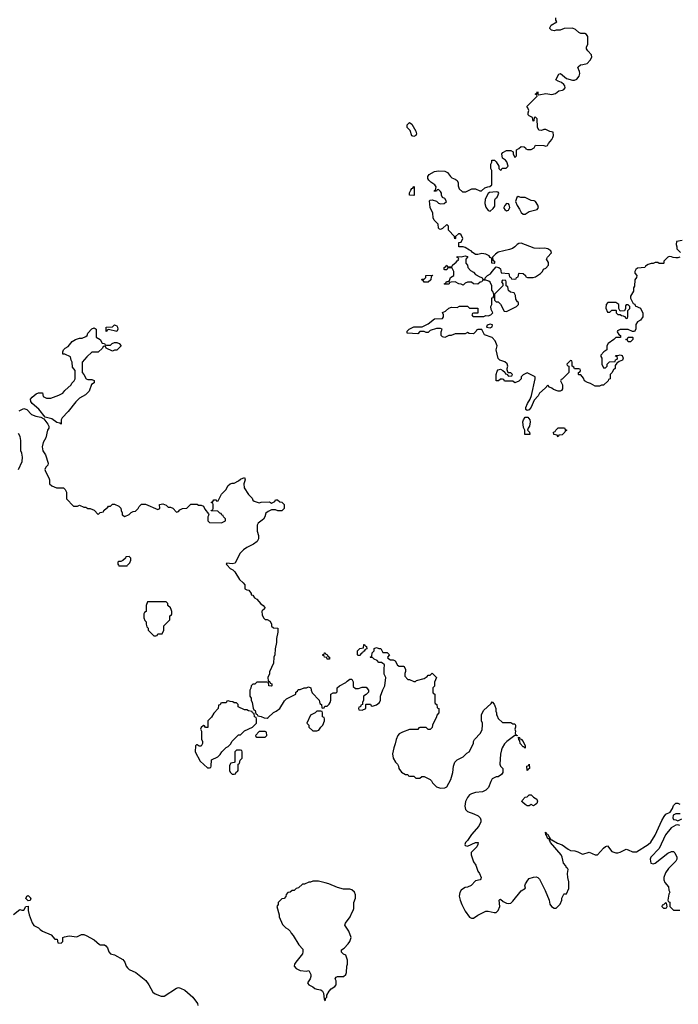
# Model space of a CAD drawing. Header units: inches. Extents: x 2494115 to 2685112, y 774173 to 915163.
# Tile 69 of 215: x 2572069 to 2578455, y 875741 to 885292. Entities that reach past the tile are written whole.
import ezdxf

# ---------------------------------------------------------------- set-up
doc = ezdxf.new("R2010")
doc.units = ezdxf.units.IN
doc.header["$MEASUREMENT"] = 0
doc.layers.add('C5877', color=7, linetype='Continuous')
doc.layers.add('C5878', color=7, linetype='Continuous')

msp = doc.modelspace()

# ---------------------------------------------------------------- linework, layer by layer
at = {"layer": 'C5877', "color": 5}
for points, elevation in [([(2573027, 880000), (2573030, 879994), (2573110, 879994), (2573115.4, 880000)], 60), ([(2574081.8, 880000), (2574111.3, 879970), (2574135.5, 879955.5), (2574155.9, 879935.9), (2574200.7, 879860.7), (2574236, 879830), (2574250.8, 879810), (2574252, 879772), (2574270, 879762), (2574290, 879758), (2574312.7, 879727.3), (2574312.7, 879712.7), (2574330, 879711.3), (2574344.7, 879684.7), (2574370, 879671.3), (2574407.1, 879627.1), (2574431, 879610), (2574444.7, 879590), (2574442, 879578), (2574421, 879559), (2574418, 879550), (2574419.6, 879519.6), (2574431.6, 879491.6), (2574450, 879474), (2574470, 879474), (2574496.9, 879456.9), (2574512, 879430), (2574512, 879410), (2574530, 879392), (2574572, 879390), (2574571.6, 879351.6), (2574558, 879290), (2574558, 879250), (2574544.7, 879190), (2574542, 879130), (2574532, 879110), (2574531.3, 879050), (2574492.7, 878967.3), (2574491.6, 878948.4), (2574474, 878910), (2574478, 878878), (2574492.7, 878872.7), (2574498, 878858), (2574514, 878850), (2574514, 878830), (2574510, 878826), (2574486, 878830), (2574482, 878862), (2574470, 878866), (2574370, 878866), (2574350, 878846), (2574330, 878846), (2574314, 878830), (2574311.6, 878808.4), (2574302, 878790), (2574302, 878730), (2574312, 878710), (2574312, 878690), (2574322, 878670), (2574332.7, 878612.7), (2574338, 878598), (2574352, 878590), (2574358, 878558), (2574372, 878552), (2574378, 878538), (2574410, 878532), (2574439.6, 878519.6), (2574470, 878518), (2574478, 878522), (2574529.1, 878570.9), (2574555.5, 878584.5), (2574590, 878611.3), (2574636.4, 878683.6), (2574656.4, 878703.6), (2574746, 878750), (2574746, 878770), (2574762, 878778), (2574770, 878794), (2574790, 878794), (2574828.4, 878811.6), (2574850, 878812), (2574870, 878822), (2574892.7, 878812.7), (2574894, 878790), (2574903.6, 878763.6), (2574974, 878690), (2574978, 878658), (2574994, 878650), (2574998, 878618), (2575010, 878614), (2575022, 878618), (2575027.3, 878632.7), (2575050, 878634), (2575070, 878654), (2575078, 878670), (2575086, 878690), (2575086, 878750), (2575110, 878762), (2575138, 878762), (2575147.3, 878772.7), (2575148, 878810), (2575169, 878831), (2575230, 878862), (2575243.1, 878876.9), (2575270, 878894), (2575290, 878894), (2575302, 878870), (2575303.6, 878823.6), (2575323.6, 878803.6), (2575354.6, 878805.4), (2575390, 878816), (2575430, 878816), (2575451.3, 878790), (2575451, 878769), (2575430, 878746), (2575402, 878730), (2575402, 878690), (2575394, 878670), (2575394, 878650), (2575378, 878642), (2575372.7, 878627.3), (2575358, 878622), (2575354, 878610), (2575358, 878598), (2575390, 878594), (2575426, 878610), (2575426, 878650), (2575430, 878654), (2575470, 878654), (2575478, 878638), (2575490, 878634), (2575530, 878644.7), (2575558, 878670), (2575568, 878690), (2575568, 878730), (2575589.3, 878790.7), (2575609, 878831), (2575618, 878910), (2575604, 878944), (2575602, 878998), (2575606, 879030), (2575602, 879042), (2575590, 879046), (2575578, 879058), (2575550, 879058), (2575535.3, 879075.3), (2575506, 879090), (2575490, 879106), (2575470, 879106), (2575466, 879110), (2575482, 879118), (2575488.4, 879151.6), (2575506, 879170), (2575507.3, 879192.7), (2575530, 879202), (2575550, 879194), (2575570, 879194), (2575590, 879154), (2575632.7, 879152.7), (2575654, 879130), (2575634, 879110), (2575638, 879098), (2575663.6, 879083.6), (2575690, 879082), (2575710, 879074), (2575731.6, 879031.6), (2575750, 879022), (2575790, 879022), (2575796.9, 879016.9), (2575811.3, 878990), (2575811.3, 878968.7), (2575802, 878950), (2575803.6, 878923.6), (2575832.7, 878892.7), (2575850, 878892), (2575890, 878872), (2575907.3, 878872.7), (2575918, 878882), (2575990, 878902), (2576020.4, 878919.6), (2576030, 878934), (2576050, 878934), (2576070, 878952), (2576112, 878912), (2576092.7, 878867.3), (2576091.6, 878828.4), (2576074, 878810), (2576074, 878770), (2576078, 878758), (2576094, 878750), (2576094, 878670), (2576098, 878658), (2576114, 878650), (2576118, 878618), (2576134, 878610), (2576134, 878570), (2576112.7, 878547.3), (2576112, 878530), (2576072, 878450), (2576070, 878426), (2576050, 878406), (2576028.4, 878408.4), (2576010, 878426), (2575950, 878426), (2575938, 878422), (2575930, 878406), (2575850, 878406), (2575779.8, 878380.2), (2575750, 878364), (2575736, 878350), (2575718.8, 878310), (2575710.7, 878269.3), (2575696, 878230), (2575684.7, 878170), (2575692, 878130), (2575712, 878090), (2575732, 878070), (2575742, 878050), (2575744.7, 878030), (2575770, 877992), (2575810, 877972), (2575831.6, 877971.6), (2575838, 877958), (2575850, 877954), (2575890, 877954), (2575910, 877934), (2575950, 877934), (2575968.4, 877951.6), (2575991.6, 877951.6), (2576050, 877922), (2576062, 877910), (2576072, 877890), (2576110, 877852), (2576150, 877838), (2576190, 877841), (2576210, 877852), (2576250, 877922), (2576269, 877989), (2576275.3, 878050), (2576289.1, 878090.9), (2576310, 878112), (2576370, 878142), (2576403.1, 878176.9), (2576428.4, 878191.6), (2576468, 878270), (2576468, 878290), (2576478, 878310), (2576538, 878370), (2576554.6, 878405.4), (2576558, 878450), (2576558, 878470), (2576548, 878490), (2576548, 878550), (2576566, 878590), (2576640.4, 878659.6), (2576650, 878674), (2576670, 878654), (2576676.9, 878636.9), (2576684.7, 878610), (2576685.4, 878585.4), (2576692, 878570), (2576692, 878550), (2576698, 878538), (2576710, 878514), (2576750, 878474), (2576830, 878474), (2576850, 878462), (2576870, 878462), (2576878, 878450), (2576878, 878430), (2576871.3, 878410), (2576878, 878390), (2576874, 878370), (2576878, 878358), (2576894, 878350), (2576894, 878346), (2576870, 878348), (2576791.3, 878290), (2576770.7, 878269.3), (2576746.8, 878230), (2576741, 878210), (2576730.9, 878169.1), (2576724.7, 878070), (2576731.6, 878051.6), (2576754, 878030), (2576754, 877990), (2576742, 877970), (2576710, 877948.7), (2576690, 877948), (2576651.6, 877928.4), (2576636.9, 877903.1), (2576616, 877844), (2576590, 877818), (2576556.9, 877803.1), (2576490, 877795.3), (2576450, 877784), (2576430, 877773.2), (2576410, 877748.7), (2576390.7, 877710), (2576384, 877664), (2576391.3, 877630), (2576410.9, 877610.9), (2576474, 877590), (2576514, 877570), (2576534, 877550), (2576542, 877530), (2576542, 877510), (2576522, 877470), (2576450, 877388), (2576411.3, 877328.7), (2576392, 877310), (2576386, 877290), (2576390, 877282), (2576410, 877274), (2576490, 877312), (2576514, 877310), (2576512, 877290), (2576502, 877270), (2576447.1, 877212.9), (2576446, 877190), (2576470, 877122), (2576491, 877090), (2576510, 877032), (2576526, 877010), (2576544.7, 876970), (2576542, 876958), (2576534, 876950), (2576490, 876938), (2576445.4, 876894.6), (2576410, 876879), (2576390, 876875.3), (2576362, 876858), (2576350, 876848), (2576335.3, 876824.7), (2576331, 876790), (2576338.8, 876750), (2576354.8, 876710), (2576390, 876644.7), (2576430, 876586), (2576450, 876576), (2576470, 876578), (2576510, 876606), (2576590, 876644.7), (2576610, 876646), (2576668.4, 876631.6), (2576690, 876632), (2576710, 876652), (2576725.2, 876690), (2576718, 876750), (2576723.1, 876756.9), (2576730, 876762), (2576757.3, 876737.3), (2576790, 876722), (2576810, 876719.1), (2576830, 876722.8), (2576850, 876741), (2576930, 876842), (2576973.6, 876866.4), (2576968, 876890), (2576974, 876910), (2576994.8, 876945.2), (2577010, 876961), (2577050, 876976), (2577076.9, 876976.9), (2577094, 876970), (2577110, 876954), (2577165.4, 876845.4), (2577202, 876750), (2577210, 876714), (2577224.7, 876690), (2577250, 876674), (2577270, 876674), (2577310, 876714), (2577326, 876750), (2577326, 876770), (2577346, 876810), (2577350, 876814), (2577370, 876814), (2577394.6, 876865.4), (2577394, 876930), (2577384, 876970), (2577382, 877010), (2577386, 877050), (2577382, 877062), (2577370, 877066), (2577363.1, 877083.1), (2577342, 877110), (2577329.3, 877170), (2577319.3, 877190), (2577215.3, 877310), (2577206, 877334), (2577206, 877346), (2577190, 877348), (2577178, 877378), (2577170, 877386), (2577167.3, 877412.7), (2577174, 877406), (2577174, 877394), (2577190, 877392), (2577202, 877362), (2577218, 877338), (2577230, 877338), (2577284.9, 877304.9), (2577330, 877286.8), (2577386.2, 877246.2), (2577410, 877234.8), (2577450.5, 877230.5), (2577480.7, 877220.7), (2577519.6, 877199.6), (2577530, 877198), (2577590, 877218), (2577648, 877192), (2577670, 877191.3), (2577730, 877256), (2577750, 877272), (2577770, 877278), (2577810, 877224.7), (2577850, 877211.3), (2577870, 877211.3), (2577890, 877218), (2577950, 877246), (2577970, 877241), (2578010, 877218.8), (2578050, 877220.7), (2578164, 877290), (2578187.5, 877312.5), (2578230, 877382.8), (2578294.8, 877525.2), (2578316.5, 877563.5), (2578334.6, 877585.4), (2578375.3, 877604.7), (2578398, 877642), (2578408.7, 877670), (2578430, 877691.3), (2578450, 877692), (2578470, 877682)], 60), ([(2578474, 877590), (2578431.6, 877588.4), (2578404.7, 877575.3), (2578402, 877550), (2578410, 877534), (2578430, 877532), (2578450, 877522), (2578490, 877542)], 60), ([(2578470, 877475.3), (2578450, 877482), (2578430, 877478), (2578387.1, 877452.9), (2578330, 877384), (2578268.7, 877251.3), (2578187.7, 877170), (2578180.7, 877150), (2578190, 877112), (2578210, 877104.7), (2578230, 877111.3), (2578352.9, 877207.1), (2578390, 877224.7), (2578410, 877222), (2578422, 877210), (2578442, 877170), (2578442, 877150), (2578432, 877130), (2578359.8, 877060.2), (2578330, 877018), (2578316, 876970), (2578316, 876950), (2578323.5, 876923.5), (2578359.6, 876879.6), (2578362, 876850), (2578372, 876830), (2578362, 876810), (2578354, 876750), (2578358, 876738), (2578371.6, 876731.6), (2578374, 876690), (2578410, 876654), (2578470, 876654)], 60), ([(2572010, 876611.3), (2572070, 876662), (2572090, 876654), (2572110, 876654), (2572128.9, 876691.1), (2572150, 876694), (2572152, 876650), (2572162, 876610), (2572190.9, 876530.9), (2572205.4, 876505.4), (2572250, 876484.7), (2572266.8, 876466.8), (2572290.8, 876450.8), (2572375.3, 876415.3), (2572410, 876374), (2572432.7, 876372.7), (2572438, 876338), (2572470, 876334), (2572486, 876350), (2572486, 876390), (2572504.7, 876395.3), (2572550, 876404), (2572623.1, 876396.9), (2572670, 876418), (2572690, 876418), (2572714, 876410), (2572790, 876366.8), (2572842.5, 876322.5), (2572850, 876318.8), (2572890, 876319.1), (2572906, 876310), (2572920.7, 876290), (2572934.8, 876250), (2572950, 876231), (2572990, 876222), (2573070, 876175.5), (2573087.7, 876150), (2573102, 876110), (2573113.7, 876093.7), (2573130, 876080.5), (2573194, 876050), (2573291.3, 875971.3), (2573322.4, 875930), (2573360.5, 875860.5), (2573383.5, 875843.5), (2573439.8, 875819.8), (2573470, 875819.1), (2573590, 875899.3), (2573610, 875903), (2573630, 875899.1), (2573670, 875877.3), (2573747.3, 875810), (2573792.4, 875750), (2573795.8, 875730)], 40)]:
    msp.add_lwpolyline(points, dxfattribs=dict(at, elevation=elevation))
for points, elevation in [([(2573490, 879646), (2573310, 879646), (2573294, 879610), (2573294, 879550), (2573278, 879542), (2573274, 879530), (2573274, 879490), (2573283.6, 879463.6), (2573294, 879450), (2573294, 879430), (2573303.6, 879403.6), (2573314, 879390), (2573314, 879370), (2573370, 879314), (2573390, 879314), (2573402, 879318), (2573410, 879334), (2573450, 879334), (2573466, 879370), (2573468.4, 879411.6), (2573526, 879470), (2573526, 879510), (2573542, 879518), (2573546, 879530), (2573546, 879550), (2573538, 879570), (2573530, 879586), (2573506, 879610), (2573506, 879630)], 60), ([(2575070, 879088), (2575049.1, 879089.1), (2575046, 879106), (2575026, 879110), (2575022, 879122), (2575010, 879126), (2575010, 879134), (2575022, 879138), (2575026, 879150), (2575032, 879152), (2575038, 879138), (2575050, 879134), (2575058, 879118), (2575074, 879110), (2575074, 879090)], 60), ([(2575350, 879126), (2575346, 879130), (2575346, 879170), (2575368.4, 879191.6), (2575402, 879198), (2575406, 879230), (2575411.6, 879231.6), (2575418, 879218), (2575432.7, 879212.7), (2575434, 879190), (2575418, 879182), (2575410, 879166), (2575398, 879162), (2575394, 879150), (2575378, 879142), (2575370, 879126)], 60), ([(2574090, 878686), (2574078, 878682), (2574070, 878666), (2574030, 878666), (2574018, 878662), (2574012.7, 878647.3), (2573998, 878642), (2573994, 878610), (2573950, 878566), (2573930, 878526), (2573894, 878490), (2573892.7, 878427.3), (2573870, 878426), (2573862, 878442), (2573850, 878446), (2573830, 878426), (2573822, 878410), (2573832, 878392), (2573832.7, 878312.7), (2573842, 878290), (2573842, 878270), (2573830, 878246), (2573810, 878246), (2573790, 878258), (2573782, 878258), (2573774, 878250), (2573772, 878190), (2573819.6, 878099.6), (2573890, 878034), (2573910, 878034), (2573922, 878038), (2573926, 878050), (2573930, 878114), (2573990, 878142), (2574014.6, 878165.4), (2574029.3, 878190.7), (2574070, 878232), (2574090, 878242), (2574114.6, 878265.4), (2574130, 878294), (2574190, 878354), (2574210, 878354), (2574250, 878394), (2574326, 878430), (2574366, 878470), (2574366, 878510), (2574362, 878522), (2574346, 878530), (2574342, 878562), (2574328, 878568), (2574322, 878582), (2574288.4, 878588.4), (2574270, 878598), (2574250, 878598), (2574187.3, 878627.3), (2574186, 878650), (2574170, 878666), (2574150, 878666), (2574136.4, 878676.4), (2574110, 878678)], 60), ([(2574990, 878586), (2574950, 878586), (2574932.7, 878567.3), (2574890, 878546), (2574854, 878470), (2574874, 878450), (2574874, 878430), (2574910, 878394), (2574950, 878394), (2574970, 878402), (2574988.9, 878431.1), (2575008, 878450), (2575026, 878490), (2575026, 878510), (2575022, 878522), (2575006, 878530), (2575006, 878570), (2575002, 878582)], 60), ([(2574450, 878386), (2574390, 878386), (2574354, 878350), (2574358, 878338), (2574370, 878334), (2574450, 878334), (2574466, 878350), (2574462, 878382)], 60), ([(2576970, 878226), (2576958, 878238), (2576950, 878238), (2576922, 878270), (2576918, 878298), (2576908, 878310), (2576906, 878334), (2576914, 878330), (2576918, 878318), (2576930, 878314), (2576951.3, 878290), (2576971.3, 878250)], 60), ([(2574210, 878206), (2574170, 878206), (2574154, 878190), (2574154, 878090), (2574150, 878086), (2574118, 878082), (2574103.6, 878056.4), (2574102, 878010), (2574110, 877994), (2574130, 877974), (2574150, 877974), (2574162, 877978), (2574167.3, 877992.7), (2574182, 877998), (2574186, 878010), (2574186, 878070), (2574202, 878078), (2574206, 878110), (2574226, 878130), (2574226, 878190), (2574222, 878202)], 60), ([(2576990, 878008), (2576988, 878050), (2577002, 878058), (2577010, 878072), (2577011.6, 878028.4), (2576998, 878022)], 60), ([(2577050, 877668), (2577030, 877678), (2577010, 877668), (2576990, 877668), (2576970, 877678), (2576943.1, 877703.1), (2576938, 877710), (2576940.4, 877719.6), (2576970, 877752), (2576990, 877754), (2577010, 877774), (2577030, 877774), (2577052, 877750), (2577082, 877730), (2577091.1, 877711.1), (2577082, 877690), (2577070, 877678)], 60), ([(2574910, 876935.3), (2574887.3, 876927.3), (2574872.7, 876927.3), (2574830, 876908), (2574812.7, 876907.3), (2574774, 876870), (2574750, 876866), (2574730, 876846), (2574710, 876846), (2574691.6, 876828.4), (2574670, 876826), (2574652.7, 876807.3), (2574650, 876786), (2574632, 876768), (2574610, 876766), (2574574, 876730), (2574574, 876710), (2574562, 876690), (2574584.7, 876610), (2574584.7, 876590), (2574616.9, 876516.9), (2574650, 876482), (2574670.9, 876470.9), (2574691.1, 876451.1), (2574702, 876430), (2574722, 876410), (2574776.9, 876316.9), (2574814.8, 876274.8), (2574816, 876250), (2574810.8, 876230), (2574747.3, 876150), (2574734.8, 876130), (2574731, 876110), (2574751.3, 876090), (2574790, 876070.7), (2574850, 876062), (2574872, 876070), (2574891.1, 876031.1), (2574891.3, 876010), (2574884.7, 875990), (2574861, 875950), (2574863.5, 875943.5), (2574871.3, 875930), (2574910.4, 875910.4), (2574930, 875894.8), (2574950, 875886.8), (2574990, 875881), (2575004.7, 875870), (2575014, 875850), (2575022, 875790), (2575030, 875774), (2575038, 875802), (2575046, 875810), (2575046, 875830), (2575068.7, 875870), (2575089.3, 875890.7), (2575126.3, 875913.7), (2575137.2, 875930), (2575138, 875970), (2575128.7, 875990), (2575136.4, 876003.6), (2575150, 876012), (2575210, 876012), (2575230, 876032), (2575239, 876050), (2575242, 876110), (2575248.7, 876130), (2575248.7, 876170), (2575230, 876218), (2575210, 876228), (2575190, 876248), (2575189, 876270), (2575214.6, 876285.4), (2575253.6, 876326.4), (2575268.7, 876350), (2575282, 876390), (2575262, 876450), (2575222, 876510), (2575228.7, 876530), (2575274, 876590), (2575288.7, 876630), (2575302, 876650), (2575308, 876670), (2575309, 876730), (2575324, 876770), (2575324.7, 876804.7), (2575314, 876830), (2575290, 876853.2), (2575270, 876859), (2575210, 876859), (2575150, 876874), (2575068, 876910), (2575030, 876921.2), (2574965.4, 876934.6)], 60), ([(2572150, 876746), (2572128.7, 876768.7), (2572138, 876790), (2572150, 876798), (2572178, 876770), (2572170, 876748)], 40), ([(2578330, 876726), (2578312.7, 876707.3), (2578298, 876702), (2578294, 876690), (2578310, 876674), (2578330, 876674), (2578342, 876678), (2578346, 876690), (2578342, 876722)], 60)]:
    msp.add_lwpolyline(points, close=True, dxfattribs=dict(at, elevation=elevation))
at = {"layer": 'C5878', "color": 5, "elevation": 60}
for points in [[(2578470.5, 882989.5), (2578450, 882981.2), (2578430, 882981.2), (2578405.2, 882985.2), (2578390, 882993.2), (2578366.4, 882993.6), (2578354, 882990), (2578314, 882950), (2578314, 882930), (2578310, 882926), (2578270, 882926), (2578256.4, 882936.4), (2578230, 882938), (2578211.6, 882928.4), (2578192.7, 882927.3), (2578163.6, 882916.4), (2578138, 882902), (2578131.6, 882888.4), (2578059.6, 882880.4), (2578042, 882870), (2578032, 882850), (2578032.7, 882832.7), (2578052, 882810), (2578051.3, 882790), (2578032, 882770), (2578031.1, 882708.9), (2578022, 882690), (2578019.6, 882660.4), (2577992, 882610), (2577992, 882590), (2578018, 882538), (2578032.7, 882532.7), (2578038, 882518), (2578090, 882494), (2578098, 882470), (2578111.3, 882450), (2578111.3, 882410), (2578090, 882378), (2578058, 882362), (2578043.6, 882336.4), (2578042, 882290), (2578030, 882268), (2578010, 882266), (2577970, 882288), (2577890, 882288), (2577865.4, 882274.6), (2577863.6, 882263.6), (2577878, 882238), (2577894, 882230), (2577894, 882210), (2577850, 882208), (2577831.1, 882188.9), (2577774, 882150), (2577762, 882130), (2577762, 882090), (2577734, 882070), (2577703.6, 882036.4), (2577703.6, 882023.6), (2577714, 882010), (2577712, 881950), (2577730, 881914), (2577750, 881914), (2577766, 881930), (2577766, 881950), (2577787.3, 881972.7), (2577842, 881978), (2577847.3, 881992.7), (2577862, 881998), (2577866, 882010), (2577862, 882022), (2577847.3, 882027.3), (2577850, 882034), (2577870, 882034), (2577890, 882042), (2577899.6, 882039.6), (2577910, 882034), (2577922, 882010), (2577914, 881990), (2577882, 881978), (2577870, 881966), (2577858, 881962), (2577843.6, 881936.4), (2577842, 881910), (2577825.4, 881894.6), (2577810, 881866), (2577794, 881850), (2577794, 881810), (2577778, 881802), (2577774, 881790), (2577730, 881746), (2577710, 881748), (2577690, 881738), (2577650, 881738), (2577604.7, 881764.7), (2577574, 881774), (2577546, 881790), (2577536.4, 881816.4), (2577510, 881846), (2577490, 881846), (2577486, 881850), (2577486, 881870), (2577502, 881878), (2577506, 881890), (2577502, 881902), (2577490, 881906), (2577450, 881906), (2577442, 881922), (2577426, 881930), (2577426, 881970), (2577422, 881982), (2577410, 881986), (2577374, 881950), (2577378, 881938), (2577394, 881930), (2577394, 881870), (2577330, 881806), (2577318, 881802), (2577314, 881790), (2577332, 881750), (2577332, 881710), (2577323.6, 881696.4), (2577310, 881688), (2577290, 881688), (2577244, 881704), (2577230, 881718), (2577207.3, 881727.3), (2577190, 881746), (2577163.6, 881716.4), (2577110, 881669), (2577094.9, 881645.1), (2577057.3, 881602.7), (2577030, 881534), (2577010, 881509), (2576990, 881502), (2576978, 881510), (2576977.2, 881530), (2576994, 881570), (2577019, 881610), (2577032.3, 881647.7), (2577068.7, 881810), (2577068, 881828), (2576990, 881866), (2576950, 881846), (2576932.7, 881827.3), (2576931.6, 881808.4), (2576910, 881786), (2576871.1, 881768.9), (2576850, 881786), (2576770, 881786), (2576762, 881802), (2576750, 881806), (2576730, 881806), (2576711.6, 881788.4), (2576688.7, 881788.7), (2576689, 881850), (2576698, 881882), (2576710, 881896), (2576730, 881901), (2576754, 881890), (2576772.7, 881872.7), (2576778, 881858), (2576794, 881854), (2576810, 881834), (2576842, 881838), (2576846, 881850), (2576830, 881866), (2576806, 881866), (2576796.4, 881896.4), (2576795.3, 881910), (2576802, 881930), (2576795.3, 881955.3), (2576774, 881974), (2576726, 881990), (2576710, 882006), (2576689, 882090), (2576698, 882130), (2576678, 882178), (2576648.9, 882208.9), (2576576.4, 882236.4), (2576550, 882286), (2576510, 882286), (2576498, 882282), (2576494, 882270), (2576470, 882246), (2576428, 882248), (2576410, 882258), (2576390, 882246), (2576290, 882246), (2576251.6, 882228.4), (2576230, 882228), (2576190, 882208), (2576170, 882215.3), (2576155.3, 882230), (2576156.4, 882263.6), (2576166, 882290), (2576150, 882298), (2576110, 882295.3), (2576050, 882278), (2576030, 882258), (2576010, 882258), (2575990, 882268), (2575950, 882268), (2575930, 882246), (2575826, 882250), (2575826, 882270), (2575846, 882290), (2575890, 882314), (2575970, 882312), (2576030, 882342), (2576090, 882392), (2576170, 882394), (2576178, 882410), (2576178, 882430), (2576167.3, 882452.7), (2576196.4, 882463.6), (2576230, 882494), (2576256.4, 882503.6), (2576310, 882502), (2576332.7, 882512.7), (2576410, 882514), (2576430, 882494), (2576512.7, 882492.7), (2576510, 882446), (2576470, 882446), (2576458, 882442), (2576454, 882430), (2576458, 882418), (2576470, 882414), (2576570, 882414), (2576590, 882422), (2576610, 882418), (2576638, 882430), (2576655.3, 882450), (2576640.4, 882480.4), (2576638, 882510), (2576646, 882530), (2576646, 882594), (2576662, 882598), (2576666, 882630), (2576656.4, 882656.4), (2576646, 882670), (2576646, 882710), (2576630, 882746), (2576616.4, 882756.4), (2576590, 882766), (2576570, 882766), (2576558, 882762), (2576551.6, 882748.4), (2576532.7, 882747.3), (2576510, 882728), (2576468.4, 882728.4), (2576450, 882746), (2576410, 882746), (2576390, 882738), (2576370, 882718), (2576350, 882728), (2576326, 882730), (2576290, 882748), (2576252.7, 882747.3), (2576238, 882742), (2576234, 882730), (2576227.3, 882727.3), (2576190, 882726), (2576186, 882730), (2576202, 882738), (2576207.3, 882752.7), (2576230, 882754), (2576238, 882762), (2576246, 882790), (2576278, 882810), (2576278, 882850), (2576262, 882882), (2576230, 882886), (2576218, 882882), (2576210, 882866), (2576190, 882866), (2576186, 882870), (2576186, 882890), (2576202, 882898), (2576210, 882912), (2576218, 882898), (2576230, 882894), (2576262, 882898), (2576266, 882910), (2576300.4, 882939.6), (2576310, 882954), (2576322, 882958), (2576326, 882970), (2576322, 882982), (2576308.4, 882988.4), (2576310, 882994), (2576350, 882992), (2576390, 883002), (2576410, 882994), (2576412, 882990), (2576394, 882970), (2576394, 882930), (2576411.6, 882911.6), (2576414, 882890), (2576439.6, 882859.6), (2576470, 882842), (2576490, 882822), (2576530, 882798), (2576551.6, 882791.6), (2576558, 882778), (2576570, 882774), (2576582, 882778), (2576586, 882790), (2576606, 882810), (2576634.6, 882825.4), (2576648.9, 882851.1), (2576690, 882894), (2576714, 882890), (2576730, 882874), (2576738, 882838), (2576811.6, 882831.6), (2576818, 882798), (2576832.7, 882792.7), (2576838, 882778), (2576870, 882774), (2576882, 882778), (2576887.3, 882792.7), (2576902, 882798), (2576908, 882830), (2576912.7, 882832.7), (2576951.6, 882831.6), (2576974, 882810), (2576978, 882798), (2576992, 882792), (2577048.9, 882791.1), (2577070, 882798), (2577118, 882830), (2577138, 882850), (2577149.3, 882870.7), (2577170, 882882), (2577198, 882910), (2577196.4, 882936.4), (2577178, 882970), (2577186, 882990), (2577226, 883030), (2577218, 883050), (2577190, 883068.7), (2577156.5, 883076.5), (2577110, 883073.2), (2577056.5, 883076.5), (2576930, 883124), (2576910, 883121.2), (2576891.3, 883110), (2576870, 883088), (2576846.4, 883073.6), (2576817.3, 883062.7), (2576710, 883038), (2576682, 883018), (2576652, 882990), (2576658, 882958), (2576674, 882950), (2576674, 882930), (2576670, 882926), (2576646, 882930), (2576646, 882970), (2576642, 882982), (2576630, 882986), (2576620.4, 883000.4), (2576590, 883019), (2576550, 883024), (2576510, 883014), (2576490, 883015.3), (2576456.4, 883036.4), (2576446, 883050), (2576430, 883055.3), (2576390, 883084), (2576370, 883089), (2576326, 883090), (2576326, 883130), (2576350, 883134), (2576366, 883170), (2576350, 883206), (2576336.4, 883216.4), (2576323.6, 883216.4), (2576294, 883190), (2576294, 883170), (2576287.3, 883167.3), (2576286, 883190), (2576226, 883250), (2576226, 883290), (2576210, 883306), (2576170, 883266), (2576150, 883258), (2576140.4, 883260.4), (2576128.4, 883268.4), (2576126, 883310), (2576088.9, 883348.9), (2576078, 883370), (2576074.6, 883414.6), (2576049.2, 883469.2), (2576044, 883536), (2576050, 883542), (2576070, 883544.7), (2576111, 883531), (2576130, 883512), (2576150, 883504.7), (2576186, 883510), (2576208, 883530), (2576190, 883558), (2576168.7, 883568.7), (2576158, 883590), (2576158, 883610), (2576150, 883626), (2576130, 883646), (2576118, 883642), (2576111.6, 883628.4), (2576089.1, 883629.1), (2576090, 883634), (2576102, 883638), (2576108, 883670), (2576095.3, 883690), (2576056.5, 883716.5), (2576036.5, 883736.5), (2576028, 883752), (2576026, 883770), (2576038, 883790), (2576090, 883818.8), (2576130, 883826.8), (2576190, 883822.8), (2576218, 883810), (2576244.7, 883770), (2576258, 883758), (2576290, 883746), (2576310.7, 883730.7), (2576321, 883710), (2576322, 883682), (2576331, 883651), (2576363.6, 883623.6), (2576396.4, 883623.6), (2576451.6, 883651.6), (2576490, 883651.3), (2576530, 883632), (2576547.3, 883632.7), (2576580.2, 883659.8), (2576608.4, 883671.6), (2576627.3, 883672.7), (2576646, 883690), (2576648, 883830), (2576638, 883850), (2576638, 883890), (2576646, 883910), (2576646, 883930), (2576674, 883930), (2576690, 883914), (2576714, 883870), (2576714, 883850), (2576730, 883834), (2576742, 883838), (2576748, 883852), (2576787.3, 883852.7), (2576806, 883870), (2576793.6, 883913.6), (2576778, 883930), (2576749, 883949), (2576744, 883990), (2576754.6, 884005.4), (2576790, 884022), (2576830, 884022), (2576854, 884010), (2576854, 883990), (2576870, 883954), (2576886, 883970), (2576886, 884030), (2576910, 884042), (2576930, 884062), (2576959.6, 884059.6), (2576974, 884050), (2576978, 884038), (2576992.7, 884032.7), (2577030, 884032), (2577058, 884050), (2577070, 884074), (2577150, 884071.3), (2577170, 884064.7), (2577188.4, 884071.6), (2577195.3, 884090), (2577228, 884130), (2577238, 884150), (2577246, 884170), (2577242, 884202), (2577210, 884206), (2577170, 884228), (2577150, 884228), (2577130, 884218), (2577102, 884222), (2577088.7, 884248.7), (2577086, 884330), (2577070, 884346), (2577058, 884342), (2577054, 884310), (2577047.3, 884307.3), (2577042, 884342), (2577010, 884358), (2576998, 884370), (2576998, 884390), (2577006, 884410), (2576996.4, 884436.4), (2576986, 884450), (2577086, 884550), (2577082, 884562), (2577066, 884570), (2577082, 884578), (2577090, 884594), (2577094, 884590), (2577094, 884570), (2577102, 884562), (2577170, 884574.8), (2577230, 884567.3), (2577265.2, 884574.8), (2577297.2, 884602.8), (2577332.3, 884607.7), (2577345.6, 884614.4), (2577359, 884630), (2577354, 884650), (2577344.1, 884664.1), (2577323.2, 884683.2), (2577290, 884695.3), (2577268, 884710), (2577295.3, 884764.7), (2577312, 884770), (2577370, 884721), (2577430, 884704.7), (2577450, 884704.7), (2577470, 884714.8), (2577494.2, 884745.8), (2577499.3, 884770), (2577497.2, 884790), (2577482, 884830), (2577484, 884836), (2577505.2, 884854.8), (2577530, 884856), (2577572, 884868), (2577601.5, 884898.5), (2577616, 884930), (2577612.1, 884952.1), (2577578, 884990), (2577566, 885010), (2577566, 885030), (2577578, 885050), (2577578, 885130), (2577566, 885150), (2577550, 885158), (2577510, 885158), (2577490, 885168), (2577458, 885198), (2577430, 885208.7), (2577350, 885208), (2577310.9, 885189.1), (2577270, 885189), (2577250, 885184), (2577226, 885190), (2577210, 885206), (2577208, 885212), (2577222, 885238), (2577278, 885270), (2577268.7, 885288.7), (2577268.9, 885311.1)], [(2578491.3, 883148.7), (2578438, 883142), (2578434, 883110), (2578442, 883090), (2578442, 883070), (2578475.2, 883035.2)], [(2572063.1, 881496.9), (2572110, 881522), (2572138, 881510), (2572184, 881464), (2572227.3, 881447.3), (2572275.6, 881435.6), (2572302, 881422), (2572343.1, 881370), (2572353, 881350), (2572350.8, 881330), (2572339.1, 881310), (2572323.7, 881236.3), (2572298, 881190), (2572288.4, 881150), (2572294.8, 881110), (2572318.8, 881070), (2572344.7, 880990), (2572342, 880970), (2572322, 880950), (2572312, 880930), (2572318, 880910), (2572352, 880848), (2572358, 880830), (2572358, 880790), (2572382, 880770), (2572427.3, 880752.7), (2572494, 880750), (2572510, 880734), (2572522, 880710), (2572523.6, 880643.6), (2572590, 880574), (2572630, 880574), (2572650, 880582), (2572690, 880562), (2572710, 880562), (2572730, 880552), (2572751.6, 880551.6), (2572790, 880534), (2572830, 880494), (2572848.4, 880511.6), (2572882, 880518), (2572886, 880530), (2572910, 880554), (2572922, 880558), (2572930, 880574), (2572950, 880574), (2572970, 880592), (2572990, 880592), (2573030, 880574), (2573050, 880554), (2573052, 880530), (2573062, 880510), (2573062, 880490), (2573090, 880472), (2573130, 880492), (2573149.1, 880510.9), (2573170, 880522), (2573193.6, 880526.4), (2573218, 880550), (2573229.1, 880570.9), (2573250, 880592), (2573290, 880591.3), (2573410, 880541), (2573428, 880550), (2573426, 880590), (2573456.9, 880596.9), (2573490, 880582), (2573510, 880562), (2573530, 880562), (2573554, 880554), (2573590, 880514), (2573610, 880522), (2573623.1, 880536.9), (2573648.4, 880551.6), (2573690, 880554), (2573728.4, 880591.6), (2573790, 880592), (2573803.6, 880583.6), (2573830, 880582), (2573852.7, 880572.7), (2573863.6, 880543.6), (2573899.6, 880499.6), (2573902, 880490), (2573892, 880470), (2573894, 880430), (2573910, 880414), (2574027.3, 880412.7), (2574066, 880430), (2574066, 880450), (2574046, 880470), (2574042, 880482), (2574030, 880486), (2574022, 880502), (2574010, 880506), (2573990, 880526), (2573927.3, 880527.3), (2573930, 880534), (2573942, 880538), (2573946, 880550), (2573946, 880590), (2573942, 880602), (2573926, 880610), (2573942, 880618), (2573950, 880634), (2573970, 880634), (2573982, 880622), (2573994.6, 880625.4), (2574026, 880690), (2574070, 880734), (2574086, 880770), (2574109.1, 880790.9), (2574130, 880798), (2574150, 880798), (2574190, 880818), (2574210, 880836), (2574250, 880851), (2574256, 880830), (2574241, 880790), (2574244.7, 880750), (2574286.4, 880686.4), (2574322, 880650), (2574331.1, 880631.1), (2574342, 880622), (2574390, 880606.8), (2574411.6, 880611.6), (2574490, 880614), (2574510, 880602), (2574542, 880618), (2574550, 880634), (2574570, 880634), (2574590, 880614), (2574610, 880612), (2574632, 880590), (2574632, 880550), (2574611.6, 880528.4), (2574571.6, 880528.4), (2574550, 880538), (2574510, 880538), (2574478, 880522), (2574456, 880504), (2574446.8, 880470), (2574433.7, 880446.3), (2574382, 880410), (2574372, 880390), (2574371.3, 880330), (2574384.7, 880290), (2574383.6, 880256.4), (2574372, 880230), (2574334.8, 880205.2), (2574270, 880173.2), (2574238, 880150), (2574204.5, 880115.5), (2574158, 880022), (2574130, 880014), (2574078, 880022), (2574072, 880010), (2574081.8, 880000)], [(2572058, 880930), (2572092, 881008), (2572098, 881050), (2572090, 881088), (2572079, 881110), (2572079.3, 881210), (2572073.2, 881250), (2572058, 881278)], [(2573115.4, 880000), (2573136.4, 880023.6), (2573146, 880050), (2573146, 880070), (2573130, 880086), (2573098, 880082), (2573094, 880070), (2573070, 880046), (2573050, 880038), (2573030, 880038), (2573022, 880030), (2573022, 880010), (2573027, 880000)]]:
    msp.add_lwpolyline(points, dxfattribs=at)
for points in [[(2575890, 884158), (2575870, 884166), (2575856, 884216), (2575827.6, 884247.6), (2575826.2, 884273.8), (2575850, 884296), (2575870, 884278.8), (2575910.8, 884210), (2575916, 884184), (2575910, 884168)], [(2575890, 883588), (2575848, 883590), (2575848.9, 883611.1), (2575860.4, 883639.6), (2575870, 883654), (2575882, 883658), (2575890, 883674), (2575894, 883670), (2575894, 883590)], [(2576690, 883622), (2576623.6, 883616.4), (2576610, 883606), (2576582, 883550), (2576578, 883510), (2576590, 883474), (2576610, 883442), (2576630, 883434), (2576660.4, 883459.6), (2576676.4, 883483.6), (2576676.4, 883543.6), (2576683.1, 883556.9), (2576698, 883570), (2576710, 883594), (2576715.3, 883610), (2576710, 883618)], [(2576902, 883578), (2576890, 883566), (2576878, 883530), (2576891.3, 883490), (2576915.3, 883455.3), (2576930, 883422), (2576950, 883404.7), (2576970, 883404.7), (2577008, 883432), (2577086, 883450), (2577098, 883470), (2577092.9, 883492.9), (2577070, 883528), (2577056.4, 883536.4), (2577030, 883538), (2576970, 883568.7), (2576929, 883569)], [(2576790, 883508), (2576772, 883490), (2576762, 883470), (2576763.6, 883463.6), (2576772, 883450), (2576790, 883438), (2576810, 883444.7), (2576822, 883470), (2576816.4, 883496.4), (2576807.3, 883507.3)], [(2575990, 882746), (2575982, 882762), (2575966, 882770), (2575970, 882774), (2575990, 882774), (2576006, 882790), (2576008.4, 882811.6), (2576072.7, 882812.7), (2576070, 882806), (2576058, 882802), (2576054, 882770), (2576030, 882746)], [(2576750, 882766), (2576742, 882750), (2576754, 882730), (2576754, 882710), (2576674, 882630), (2576674, 882570), (2576690, 882554), (2576710, 882554), (2576730, 882534), (2576766, 882466), (2576790, 882462.8), (2576886, 882510), (2576906, 882530), (2576906, 882550), (2576896.4, 882556.4), (2576880.4, 882580.4), (2576876.4, 882616.4), (2576862, 882642), (2576828.4, 882648.4), (2576810, 882666), (2576802, 882702), (2576786, 882710), (2576786, 882750), (2576782, 882762)], [(2577850, 882548), (2577772.7, 882547.3), (2577754, 882530), (2577752.7, 882492.7), (2577770, 882454), (2577790, 882454), (2577810, 882474), (2577850, 882474), (2577854, 882470), (2577854, 882450), (2577870, 882434), (2577890, 882434), (2577903.6, 882423.6), (2577919.6, 882419.6), (2577932.7, 882412.7), (2577950, 882394), (2577962, 882398), (2577966, 882410), (2577966, 882470), (2577986, 882490), (2577986, 882510), (2577970, 882526), (2577950, 882526), (2577943.6, 882516.4), (2577942, 882490), (2577932.7, 882467.3), (2577890, 882466), (2577878, 882490), (2577878, 882530)], [(2573010, 882266), (2572930, 882286), (2572918, 882282), (2572914, 882270), (2572908.4, 882268.4), (2572908, 882310), (2572970, 882312), (2572990, 882331.3), (2572994, 882330), (2573010, 882322), (2573018, 882310), (2573022, 882290)], [(2576630, 882339), (2576602, 882330), (2576594, 882310), (2576630, 882302), (2576650, 882314), (2576652.9, 882332.9)], [(2572910, 882134), (2572950, 882134), (2572966, 882150), (2572990, 882162), (2573010, 882162), (2573034, 882150), (2573054, 882130), (2573010, 882086), (2572990, 882086), (2572970, 882078), (2572907.3, 882107.3), (2572902, 882122), (2572890, 882126), (2572878, 882122), (2572872.7, 882107.3), (2572831.6, 882068.4), (2572770, 882066), (2572719.6, 882020.4), (2572674, 881970), (2572674, 881870), (2572691.6, 881851.6), (2572714, 881810), (2572730, 881802), (2572770, 881802), (2572791.6, 881791.6), (2572791.3, 881770), (2572766.4, 881753.6), (2572742, 881690), (2572706.4, 881653.6), (2572650, 881622), (2572614, 881586), (2572538, 881490), (2572482, 881430), (2572471.3, 881410), (2572470, 881368.7), (2572458, 881378), (2572430, 881385.2), (2572380.7, 881420.7), (2572317, 881437), (2572253.4, 881513.4), (2572189.3, 881570), (2572177.2, 881590), (2572175.3, 881610), (2572189.5, 881630.5), (2572230, 881662), (2572250, 881671.3), (2572290, 881674), (2572298, 881638), (2572330, 881622), (2572370, 881622), (2572449.1, 881650.9), (2572488, 881670), (2572505.6, 881694.4), (2572568, 881750), (2572574.6, 881765.4), (2572598, 881790), (2572608, 881810), (2572606, 881890), (2572580.4, 881920.4), (2572578, 881970), (2572568.4, 881988.4), (2572562, 882022), (2572507.3, 882047.3), (2572488.4, 882048.4), (2572486, 882070), (2572495.3, 882090), (2572510, 882104.7), (2572539.3, 882120.7), (2572578, 882170), (2572610, 882191.3), (2572650, 882202), (2572676.4, 882203.6), (2572710, 882218), (2572722, 882230), (2572729.3, 882250.7), (2572770, 882292), (2572790, 882302), (2572811.3, 882290), (2572812, 882212), (2572851.1, 882191.1), (2572870, 882154), (2572890, 882152), (2572898, 882138)], [(2577970, 882166), (2577962, 882182), (2577946, 882190), (2577962, 882198), (2577970, 882214), (2578010, 882214), (2578014, 882210), (2578014, 882190), (2577990, 882166)], [(2577010, 881268.7), (2576966, 881270), (2576966, 881310), (2576955.3, 881335.3), (2576949.2, 881390), (2576953.2, 881410), (2576970, 881438), (2576995.5, 881435.5), (2577014, 881410), (2577017.3, 881390), (2577011, 881350), (2576998, 881330), (2576992, 881310), (2577012, 881290), (2577014, 881270)], [(2577290, 881246), (2577282, 881262), (2577248, 881270), (2577246, 881290), (2577262, 881298), (2577266, 881310), (2577290, 881334), (2577352.7, 881332.7), (2577358, 881318), (2577374, 881310), (2577358, 881302), (2577354, 881290), (2577330, 881266), (2577298, 881262)]]:
    msp.add_lwpolyline(points, close=True, dxfattribs=at)

doc.saveas('drawing.dxf')
